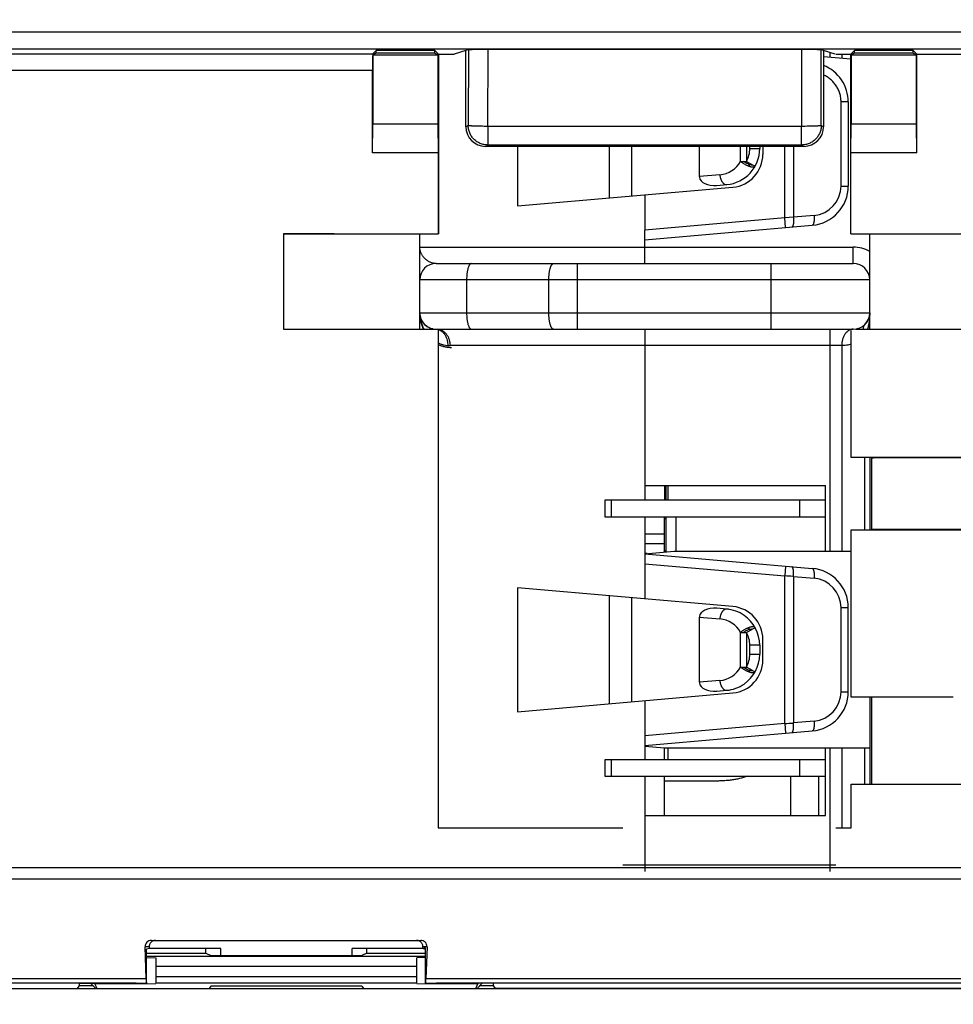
# Model space of a CAD drawing. Header units: millimetres. Extents: x 0 to 210, y 0 to 297.
# Tile 28 of 78: x 97.52 to 106.05, y 162.03 to 171.03. Entities that reach past the tile are written whole.
import ezdxf
from ezdxf.enums import TextEntityAlignment as Align

# ---------------------------------------------------------------- set-up
doc = ezdxf.new("R2010")
doc.units = ezdxf.units.MM
doc.header["$LTSCALE"] = 19.36
doc.layers.get('0').update_dxf_attribs({"linetype": 'CONTINUOUS'})
doc.layers.add('Z_DIM_2D', color=7, linetype='CONTINUOUS')
doc.styles.add('TEXTSTYLE_3', font='univots.ttf')
doc.dimstyles.new('DIMSTYLE_1', dxfattribs={"dimtxt": 2.1, "dimasz": 3.5, "dimexe": 1.5, "dimexo": 0, "dimgap": 0.525, "dimtad": 1, "dimdec": 0, "dimlfac": 3.333333, "dimdsep": 46, "dimtxsty": 'TEXTSTYLE_3', "dimblk": '_FILLED', "dimblk1": '_FILLED', "dimblk2": '_FILLED', "dimcen": 0.09, "dimclrt": 5, "dimadec": 3, "dimazin": 2, "dimtp": 0.5, "dimtm": 0.5, "dimtfac": 1, "dimtdec": 0, "dimtofl": 0, "dimtmove": 0, "dimatfit": 3, "dimldrblk": '_FILLED', "dimfxl": 0, "dimtolj": 1, "dimarcsym": 0})
doc.dimstyles.new('DIMSTYLE_3', dxfattribs={"dimtxt": 2.1, "dimasz": 3.5, "dimexe": 1.5, "dimexo": 0, "dimgap": 0.525, "dimtad": 1, "dimdec": 1, "dimlfac": 3.333333, "dimdsep": 46, "dimtxsty": 'TEXTSTYLE_3', "dimblk": '_FILLED', "dimblk1": '_FILLED', "dimblk2": '_FILLED', "dimcen": 0.09, "dimclrt": 5, "dimadec": 3, "dimazin": 2, "dimtp": 0.3, "dimtm": 0.3, "dimtfac": 1, "dimtdec": 1, "dimtofl": 0, "dimtmove": 0, "dimatfit": 3, "dimldrblk": '_FILLED', "dimfxl": 0, "dimtolj": 1, "dimarcsym": 0})

# ---------------------------------------------------------------- blocks, each defined once
blk = doc.blocks.new('*D2')
at = {"layer": 'Z_DIM_2D', "color": 2, "linetype": 'Continuous', "transparency": 16777216}
for p, q in [((58.5839, 162.7792), (58.5839, 156.5049)), ((108.9879, 162.7792), (108.9879, 156.5049)), ((58.5839, 158.0049), (83.7859, 158.0049)), ((108.9879, 158.0049), (83.7859, 158.0049))]:
    blk.add_line(p, q, dxfattribs=at)
at = {"layer": 'Z_DIM_2D', "color": 5, "linetype": 'Continuous', "transparency": 16777216, "style": 'TEXTSTYLE_3'}
blk.add_text('168', height=2.1, dxfattribs=at).set_placement((83.7859, 158.5299), align=Align.CENTER)
blk = doc.blocks.new('_FILLED')
at = {"color": 0, "linetype": 'ByBlock'}
blk.add_solid([(0, 0), (-1, 0.125), (-1, -0.125)], dxfattribs=at)
blk = doc.blocks.new('_NONE')
blk = doc.blocks.new('*D4')
at = {"layer": 'Z_DIM_2D', "color": 2, "linetype": 'Continuous', "transparency": 16777216}
for p, q in [((83.0197, 175.9385), (123.9723, 175.9385)), ((122.4723, 175.9385), (122.4723, 169.0587)), ((122.4723, 162.179), (122.4723, 169.0587)), ((96.528, 162.179), (123.9723, 162.179))]:
    blk.add_line(p, q, dxfattribs=at)
at = {"layer": 'Z_DIM_2D', "color": 5, "linetype": 'Continuous', "transparency": 16777216, "style": 'TEXTSTYLE_3'}
blk.add_text('45.9', height=2.1, rotation=90, dxfattribs=at).set_placement((121.9473, 169.0587), align=Align.CENTER)

msp = doc.modelspace()

# ---------------------------------------------------------------- linework, layer by layer
at = {"color": 9, "linetype": 'Continuous'}
for p, q in [((108.31382, 170.91392), (59.26038, 170.91392)), ((108.31382, 170.75851), (59.26038, 170.75851)), ((101.61658, 170.75337), (101.61448, 170.06377)), ((101.79379, 170.05749), (101.79593, 170.75624)), ((104.65821, 170.75624), (104.66034, 170.05749)), ((104.83966, 170.06377), (104.83755, 170.75337)), ((104.91993, 170.68683), (104.91993, 170.72898)), ((61.50076, 170.71613), (100.74336, 170.71613)), ((105.026, 170.71356), (105.026, 170.67755)), ((100.74079, 170.56615), (61.50076, 170.56615)), ((105.08623, 170.27705), (105.02032, 170.27705)), ((105.02032, 169.50948), (105.02032, 170.27705)), ((101.61448, 170.06377), (101.59371, 170.05134)), ((101.79379, 170.05749), (104.66034, 170.05749)), ((101.79379, 170.05749), (101.79379, 169.88402)), ((104.66034, 169.88402), (104.66034, 170.05749)), ((104.86042, 170.05134), (104.83966, 170.06377)), ((101.77358, 169.87191), (101.79379, 169.88402)), ((104.66034, 169.88402), (101.79379, 169.88402)), ((104.10293, 169.73487), (104.10293, 169.87191)), ((104.15693, 169.87191), (104.15693, 169.73487)), ((104.18693, 169.85106), (104.18693, 169.87191)), ((104.18693, 169.85106), (104.27693, 169.85106)), ((104.50534, 169.21913), (104.50534, 169.87191)), ((104.58563, 169.87191), (104.58563, 169.22404)), ((104.66034, 169.88402), (104.68056, 169.87191)), ((104.10293, 169.73487), (104.12865, 169.73487)), ((104.12865, 169.73487), (104.15693, 169.73487)), ((104.15693, 169.73487), (104.21262, 169.70406)), ((104.21262, 169.70406), (104.23568, 169.6913)), ((103.91385, 169.61197), (103.72693, 169.59562)), ((105.02032, 169.50948), (105.08623, 169.50948)), ((103.22707, 169.42871), (103.22707, 169.10729)), ((104.50534, 169.21913), (103.22707, 169.10729)), ((104.58563, 169.22404), (104.50534, 169.21913)), ((104.51318, 169.12947), (104.50534, 169.21913)), ((104.77385, 169.24051), (104.58563, 169.22404)), ((100.2677, 169.0713), (100.2677, 169.07167)), ((101.17207, 168.95143), (105.13207, 168.95143)), ((101.17207, 168.95125), (101.17207, 168.95143)), ((105.13207, 168.80143), (105.13207, 168.95143)), ((102.60867, 168.80143), (102.60867, 168.20143)), ((104.38207, 168.20143), (104.38207, 168.80143)), ((105.28207, 168.65143), (101.17207, 168.65143)), ((101.60026, 168.65143), (101.60026, 168.35143)), ((102.35097, 168.35143), (102.35097, 168.65143)), ((101.17207, 168.35143), (105.28207, 168.35143)), ((101.17209, 168.34776), (101.17209, 168.34799)), ((103.22707, 168.20143), (103.22707, 166.77327)), ((104.91993, 166.17327), (104.91993, 168.20143)), ((101.46335, 168.05143), (101.45165, 168.05143)), ((105.026, 168.05143), (101.46335, 168.05143)), ((105.026, 168.05143), (105.026, 166.17327)), ((105.23813, 166.36923), (105.23813, 167.02871)), ((102.92419, 166.48827), (102.92419, 166.63827)), ((104.63979, 166.63827), (104.63979, 166.48827)), ((103.51207, 166.48827), (103.51207, 166.17327)), ((103.22707, 166.33151), (103.40707, 166.33151)), ((103.24822, 166.15151), (103.22707, 166.15151)), ((103.42207, 166.17327), (103.40707, 166.17327)), ((103.22707, 166.05924), (104.50534, 165.9474)), ((103.22707, 166.05924), (103.22707, 165.73782)), ((104.51318, 166.03706), (104.50534, 165.9474)), ((104.50534, 164.59913), (104.50534, 165.9474)), ((104.58113, 165.94277), (104.57929, 165.94289)), ((104.58291, 165.94266), (104.58113, 165.94277)), ((104.58563, 165.94249), (104.58291, 165.94266)), ((104.58563, 165.94249), (104.77385, 165.92602)), ((104.58563, 165.94249), (104.58563, 164.60404)), ((105.08623, 165.65705), (105.02032, 165.65705)), ((105.02032, 164.88948), (105.02032, 165.65705)), ((103.72693, 165.57092), (103.91385, 165.55456)), ((104.10293, 165.43167), (104.15693, 165.43167)), ((104.10293, 165.11487), (104.10293, 165.43167)), ((104.15693, 165.43167), (104.23568, 165.47524)), ((104.15693, 165.43167), (104.15693, 165.11487)), ((104.27693, 165.31548), (104.18693, 165.31548)), ((104.18693, 165.23106), (104.18693, 165.31548)), ((104.18693, 165.23106), (104.27693, 165.23106)), ((104.10293, 165.11487), (104.15693, 165.11487)), ((104.21262, 165.08406), (104.15693, 165.11487)), ((104.21262, 165.08406), (104.23568, 165.0713)), ((103.91385, 164.99197), (103.72693, 164.97562)), ((105.02032, 164.88948), (105.08623, 164.88948)), ((103.22707, 164.80871), (103.22707, 164.48729)), ((104.77385, 164.62051), (104.58563, 164.60404)), ((104.50534, 164.59913), (103.22707, 164.48729)), ((104.50534, 164.59913), (104.51318, 164.50947)), ((104.57929, 164.60365), (104.58113, 164.60376)), ((104.58113, 164.60376), (104.58291, 164.60387)), ((104.58291, 164.60387), (104.58563, 164.60404)), ((103.40707, 164.37327), (103.40744, 164.37327)), ((104.91993, 163.24642), (104.91993, 164.37327)), ((105.026, 164.37327), (105.026, 163.64564)), ((105.23813, 164.04423), (105.23813, 164.37327)), ((102.92419, 164.11827), (102.92419, 164.26827)), ((104.63979, 164.26827), (104.63979, 164.11827)), ((104.81693, 163.75827), (104.81693, 164.11827)), ((103.22707, 163.75827), (103.22707, 163.24641)), ((59.04593, 163.2835), (108.52307, 163.2835)), ((103.02733, 163.30827), (104.97308, 163.30827)), ((108.43017, 163.17744), (59.13883, 163.17744)), ((98.70014, 162.55823), (98.66308, 162.55823)), ((101.23856, 162.55823), (101.20151, 162.55823)), ((98.76312, 162.28686), (101.14489, 162.28686)), ((85.02836, 162.26986), (98.67315, 162.26986)), ((98.58351, 162.22608), (85.12437, 162.22608)), ((101.14489, 162.22692), (98.76312, 162.22692)), ((101.22849, 162.26986), (108.3697, 162.26986)), ((108.3697, 162.22608), (101.3245, 162.22608))]:
    msp.add_line(p, q, dxfattribs=at)
at = {"color": 7, "linetype": 'Continuous'}
for p, q in [((100.77482, 170.7476), (100.74336, 170.71613)), ((101.30984, 170.7476), (100.77482, 170.7476)), ((100.77482, 170.72302), (100.77482, 170.7476)), ((101.30984, 170.7476), (101.34387, 170.71356)), ((101.30984, 170.72302), (101.30984, 170.7476)), ((101.59371, 170.7488), (101.4879, 170.71356)), ((101.59284, 170.74851), (101.59371, 170.74836)), ((101.61658, 170.75337), (101.59371, 170.7488)), ((101.59371, 170.05134), (101.59371, 170.7488)), ((104.65821, 170.75624), (101.79593, 170.75624)), ((104.86042, 170.7488), (104.83755, 170.75337)), ((104.96611, 170.7136), (104.86042, 170.7488)), ((104.86042, 170.7488), (104.86042, 170.05134)), ((104.86042, 170.74836), (104.8613, 170.74851)), ((105.1443, 170.7476), (105.11026, 170.71356)), ((105.67931, 170.7476), (105.1443, 170.7476)), ((105.1443, 170.72302), (105.1443, 170.7476)), ((105.67931, 170.7476), (105.71335, 170.71356)), ((105.67931, 170.72302), (105.67931, 170.7476)), ((100.77482, 170.72302), (100.74414, 170.70767)), ((100.74414, 170.70767), (101.34052, 170.70767)), ((100.74414, 170.70767), (100.74414, 170.07854)), ((101.30984, 170.72302), (100.77482, 170.72302)), ((101.30984, 170.72302), (101.34052, 170.70767)), ((101.34052, 170.07854), (101.34052, 170.70767)), ((101.34387, 170.71356), (101.4879, 170.71356)), ((101.34479, 170.71356), (101.34479, 169.07193)), ((104.97308, 170.71356), (105.11026, 170.71356)), ((105.10935, 169.07193), (105.10935, 170.71356)), ((105.1443, 170.72302), (105.11361, 170.70767)), ((105.11361, 170.70767), (105.71, 170.70767)), ((105.11361, 170.70767), (105.11361, 170.07854)), ((105.67931, 170.72302), (105.1443, 170.72302)), ((105.67931, 170.72302), (105.71, 170.70767)), ((105.71, 170.07854), (105.71, 170.70767)), ((105.71335, 170.71356), (108.43017, 170.71356)), ((105.71335, 169.8127), (105.71335, 170.71356)), ((100.74079, 169.8127), (100.74079, 170.56615)), ((100.74079, 169.8127), (100.74414, 170.07854)), ((100.74414, 170.07854), (101.34052, 170.07854)), ((101.34387, 169.8127), (101.34052, 170.07854)), ((105.11026, 169.8127), (105.11361, 170.07854)), ((105.11361, 170.07854), (105.71, 170.07854)), ((105.71335, 169.8127), (105.71, 170.07854)), ((104.68056, 169.87191), (101.77358, 169.87191)), ((101.34387, 169.8127), (100.74079, 169.8127)), ((101.34387, 169.07193), (101.34387, 169.8127)), ((105.71335, 169.8127), (105.11026, 169.8127)), ((105.11026, 169.07193), (105.11026, 169.8127)), ((100.3905, 169.07167), (99.92707, 169.07167)), ((99.92707, 169.07167), (99.92707, 168.20219)), ((99.92707, 169.0713), (100.2677, 169.0713)), ((100.28581, 169.07167), (100.28581, 169.07156)), ((100.28581, 169.07156), (101.17207, 169.07156)), ((100.40861, 169.07193), (101.34479, 169.07193)), ((105.10935, 169.07193), (106.04553, 169.07193)), ((105.28207, 169.07156), (106.16833, 169.07156)), ((101.17207, 168.34985), (101.17207, 168.34959)), ((101.17207, 168.34967), (101.17208, 168.34927)), ((101.17207, 168.34967), (101.17208, 168.34949)), ((101.17208, 168.34918), (101.17208, 168.34944)), ((101.17208, 168.34918), (101.17208, 168.34944)), ((101.17208, 168.34927), (101.17208, 168.34901)), ((101.17208, 168.34901), (101.17208, 168.34871)), ((101.17208, 168.34871), (101.17209, 168.34815)), ((101.1724, 168.34139), (101.17212, 168.34745)), ((99.92707, 168.20219), (101.30702, 168.20219)), ((101.34052, 168.20143), (101.34052, 163.64564)), ((105.11361, 167.02871), (105.11361, 168.18853)), ((105.15645, 168.20219), (106.82707, 168.20219)), ((107.42645, 167.0287), (105.11361, 167.02871)), ((106.51725, 167.0263), (105.29716, 167.0263)), ((105.29716, 167.0263), (105.29716, 166.37401)), ((105.11335, 166.36923), (107.42663, 166.36923)), ((105.11335, 164.83845), (105.11335, 166.36923)), ((105.29716, 166.37401), (107.26799, 166.37401)), ((106.04553, 164.83845), (105.11335, 164.83845)), ((105.29716, 164.83845), (105.29716, 164.04423)), ((105.11335, 164.04423), (107.42663, 164.04423)), ((105.11335, 163.64564), (105.11335, 164.04423)), ((101.34052, 163.64564), (103.02732, 163.64564)), ((104.97308, 163.64564), (105.11335, 163.64564)), ((98.67315, 162.26986), (98.66308, 162.55823)), ((98.70014, 162.54334), (98.67633, 162.53739)), ((98.70014, 162.55823), (98.70014, 162.54334)), ((99.354, 162.54334), (98.70014, 162.54334)), ((98.72062, 162.61782), (101.18103, 162.61782)), ((99.2177, 162.50159), (99.2177, 162.54334)), ((99.354, 162.47881), (99.354, 162.54334)), ((101.20469, 162.54334), (100.554, 162.54334)), ((100.554, 162.47881), (100.554, 162.54334)), ((100.69031, 162.50159), (100.69031, 162.54334)), ((101.20151, 162.54334), (101.20151, 162.55823)), ((101.22533, 162.54929), (101.20151, 162.54334)), ((101.22533, 162.5485), (101.20469, 162.54334)), ((101.20469, 162.54334), (101.22533, 162.53818)), ((101.22533, 162.22674), (101.22533, 162.54929)), ((101.23856, 162.55823), (101.22849, 162.26986)), ((98.67633, 162.22668), (98.67633, 162.53739)), ((98.67633, 162.50159), (99.2177, 162.50159)), ((101.22533, 162.46948), (98.67633, 162.46948)), ((98.67633, 162.46229), (98.76312, 162.4579)), ((98.76312, 162.4579), (98.76312, 162.22355)), ((99.2177, 162.50159), (99.26329, 162.47881)), ((99.26329, 162.47881), (100.64472, 162.47881)), ((100.69031, 162.50159), (100.64472, 162.47881)), ((100.69031, 162.50159), (101.22533, 162.50159)), ((101.22533, 162.46196), (101.14489, 162.4579)), ((101.14489, 162.22355), (101.14489, 162.4579)), ((98.76312, 162.38263), (101.14489, 162.38263)), ((98.05881, 162.20032), (98.04272, 162.17905)), ((98.18917, 162.20253), (98.06037, 162.20253)), ((98.06283, 162.22398), (98.58351, 162.22608)), ((98.16731, 162.2244), (98.21245, 162.17926)), ((98.20224, 162.22454), (98.20549, 162.2213)), ((98.20549, 162.2213), (98.76312, 162.22355)), ((98.22504, 162.17926), (98.20549, 162.2213)), ((99.26329, 162.19797), (99.24913, 162.17926)), ((100.64472, 162.19797), (99.26329, 162.19797)), ((100.64472, 162.19797), (100.65888, 162.17926)), ((101.14489, 162.22355), (101.70252, 162.2213)), ((101.84518, 162.22398), (101.3245, 162.22608)), ((101.68297, 162.17926), (101.70252, 162.2213)), ((101.69556, 162.17926), (101.7407, 162.2244)), ((101.70577, 162.22454), (101.70252, 162.2213)), ((101.84764, 162.20253), (101.71884, 162.20253)), ((101.86529, 162.17905), (101.8492, 162.20032)), ((85.66516, 162.17905), (98.04272, 162.17904)), ((98.21245, 162.17926), (99.24913, 162.17926)), ((100.65888, 162.17926), (101.69556, 162.17926)), ((108.38832, 162.17905), (101.86529, 162.17905)), ((102.9153, 162.179), (102.91428, 162.17905)), ((102.9153, 162.179), (102.9153, 162.17905)), ((108.38832, 162.179), (102.9153, 162.179))]:
    msp.add_line(p, q, dxfattribs=at)
at = {"color": 6, "linetype": 'Continuous'}
for p, q in [((104.86042, 170.69204), (105.10935, 170.67026)), ((105.08623, 170.27705), (105.08623, 169.50948)), ((102.06515, 169.87191), (102.06515, 169.32705)), ((102.90592, 169.40061), (102.90592, 169.87191)), ((103.1072, 169.87191), (103.1072, 169.41822)), ((103.72693, 169.59562), (103.72693, 169.87191)), ((104.27693, 169.87191), (104.27693, 169.85106)), ((104.3061, 169.87191), (104.3061, 169.79801)), ((102.06515, 169.32705), (104.03224, 169.49915)), ((103.88477, 169.51436), (103.97569, 169.52231)), ((103.22707, 169.01695), (104.75761, 169.15085)), ((101.17207, 168.34985), (101.17207, 169.07193)), ((103.22707, 168.80143), (103.22707, 169.10729)), ((105.28207, 168.20219), (105.28207, 169.07193)), ((101.32207, 168.80143), (105.13207, 168.80143)), ((101.17207, 168.20219), (101.17207, 168.34959)), ((101.17208, 168.34928), (101.17208, 168.34913)), ((101.17208, 168.34913), (101.17208, 168.34897)), ((101.17208, 168.34897), (101.17208, 168.3488)), ((101.17208, 168.3488), (101.17209, 168.34825)), ((101.17209, 168.34825), (101.17209, 168.34805)), ((101.32207, 168.20143), (105.13207, 168.20143)), ((105.28207, 167.02871), (105.28207, 166.36923)), ((103.22707, 166.77327), (104.87693, 166.77327)), ((103.22707, 166.77327), (103.22707, 166.63827)), ((103.40707, 166.77327), (103.40707, 166.63827)), ((103.42207, 166.63827), (103.42207, 166.77327)), ((103.43669, 166.77327), (103.43669, 166.63827)), ((104.87669, 166.48827), (104.87669, 166.77327)), ((104.87693, 166.17327), (104.87693, 166.77327)), ((104.87669, 166.63827), (102.8623, 166.63827)), ((102.8623, 166.63827), (102.8623, 166.48827)), ((102.8623, 166.48827), (104.87669, 166.48827)), ((103.22707, 166.48827), (103.22707, 166.05924)), ((103.40707, 166.1654), (103.40707, 166.48827)), ((103.40707, 166.47327), (103.42207, 166.47327)), ((103.42207, 166.16672), (103.42207, 166.48827)), ((103.40707, 166.24151), (103.22707, 166.24151)), ((103.22707, 166.14966), (103.49693, 166.17327)), ((103.22707, 166.14958), (104.75761, 166.01568)), ((103.49693, 166.17327), (105.11335, 166.17327)), ((104.03224, 165.66738), (102.06515, 165.83948)), ((102.06515, 165.83948), (102.06515, 164.70705)), ((102.90592, 164.78061), (102.90592, 165.76592)), ((103.1072, 165.74831), (103.1072, 164.79822)), ((103.97573, 165.64422), (103.88477, 165.65217)), ((105.08623, 164.88948), (105.08623, 165.65705)), ((103.72693, 164.97562), (103.72693, 165.57092)), ((104.3061, 165.17801), (104.3061, 165.36852)), ((104.27693, 165.31548), (104.27693, 165.23106)), ((103.88477, 164.89436), (103.97569, 164.90231)), ((102.06515, 164.70705), (104.03224, 164.87915)), ((105.28207, 164.83845), (105.28207, 164.04423)), ((103.22707, 164.39695), (104.75761, 164.53085)), ((103.22707, 164.48729), (103.22707, 164.26827)), ((103.40744, 164.37327), (103.22707, 164.38905)), ((103.40707, 164.26827), (103.40707, 164.3733)), ((105.28207, 164.37327), (103.40744, 164.37327)), ((103.43669, 164.37327), (103.43669, 164.26827)), ((104.87669, 164.11827), (104.87669, 164.37327)), ((104.87693, 163.75827), (104.87693, 164.37327)), ((104.87669, 164.26827), (102.8623, 164.26827)), ((102.8623, 164.26827), (102.8623, 164.11827)), ((102.8623, 164.11827), (104.87669, 164.11827)), ((103.22707, 164.11827), (103.22707, 163.75827)), ((103.40707, 163.75827), (103.40707, 164.11827)), ((103.85921, 164.07327), (103.40707, 164.07327)), ((104.55891, 164.11827), (104.55891, 163.75827)), ((103.22707, 163.75827), (104.87693, 163.75827))]:
    msp.add_line(p, q, dxfattribs=at)
for points in [[(101.18796, 168.28424), (101.18769, 168.28478), (101.18712, 168.28594), (101.18657, 168.28708), (101.18605, 168.2882), (101.18554, 168.28928), (101.18519, 168.29007)], [(105.26443, 168.28087), (105.26389, 168.27986), (105.26318, 168.27857), (105.26245, 168.27726), (105.26168, 168.27593), (105.26088, 168.27458), (105.26006, 168.27321), (105.2592, 168.27183), (105.25831, 168.27043), (105.2574, 168.26901), (105.25644, 168.26759), (105.25546, 168.26614), (105.25444, 168.26469), (105.25339, 168.26322), (105.2523, 168.26174), (105.25117, 168.26025), (105.25, 168.25874), (105.24879, 168.25722), (105.24753, 168.25568), (105.24623, 168.25413), (105.24487, 168.25257), (105.24347, 168.25098), (105.24201, 168.24939), (105.24049, 168.24778), (105.23891, 168.24615), (105.23873, 168.24597)], [(103.99454, 165.64202), (103.99365, 165.64215), (103.99062, 165.64257), (103.98759, 165.64296), (103.98456, 165.64332), (103.98154, 165.64366), (103.97853, 165.64396), (103.97573, 165.64422)], [(103.97573, 164.90232), (103.97854, 164.90257), (103.98156, 164.90288), (103.98458, 164.90321), (103.98761, 164.90357), (103.99064, 164.90396), (103.99367, 164.90438), (103.99455, 164.90451)]]:
    msp.add_lwpolyline(points, dxfattribs=at)
for centre, radius, start, end in [((104.72623, 170.27705), 0.36, 0, 68.114998), ((103.94693, 169.85106), 0.33, 275, 360), ((104.0061, 169.79801), 0.3, 275, 360), ((104.72623, 169.50948), 0.36, 275, 360), ((101.32207, 168.65143), 0.15, 89.999993, 179.999978), ((105.13207, 168.65143), 0.15, 0, 90), ((101.32207, 168.35143), 0.15, 180, 270.000001), ((105.13207, 168.35143), 0.15, 270, 360), ((104.72623, 165.65705), 0.36, 0, 85), ((104.0061, 165.36852), 0.3, 0, 85), ((103.94693, 165.31548), 0.33, 0, 55.252903), ((104.0061, 165.17801), 0.3, 275, 360), ((103.94693, 165.23106), 0.33, 304.743635, 360), ((104.72623, 164.88948), 0.36, 275, 360)]:
    msp.add_arc(centre, radius, start, end, dxfattribs=at)
at = {"color": 9, "linetype": 'Continuous'}
for centre, radius, start, end in [((103.94693, 169.85106), 0.24, 331.044985, 360), ((103.89293, 169.85106), 0.24, 275.000258, 331.044776), ((104.75032, 169.50948), 0.27, 274.99998, 0.000019), ((105.13207, 168.65143), 0.3, 60, 90), ((105.16468, 168.08153), 0.13173, 142.141737, 142.478349), ((102.32339, 129.63064), 36.38226, 86.445069, 86.561746), ((104.75032, 165.65705), 0.27, 359.999983, 85.000019), ((103.94693, 165.31548), 0.33, 55.252903, 84.993386), ((103.89293, 165.31548), 0.24, 28.955085, 84.999982), ((103.94693, 165.31548), 0.24, 0, 28.955024), ((103.94693, 165.23106), 0.24, 331.044976, 360), ((103.89293, 165.23106), 0.24, 274.99999, 331.044943), ((103.94693, 165.23106), 0.33, 275.006092, 304.743635), ((104.75032, 164.88948), 0.27, 275.000011, 359.999991), ((102.35823, 200.34593), 35.81123, 273.437312, 273.55585)]:
    msp.add_arc(centre, radius, start, end, dxfattribs=at)
at = {"color": 7, "linetype": 'Continuous'}
for centre, start, end in [((100.3905, 169.69729), 270, 271.658517), ((106.06364, 169.69729), 268.341483, 270)]:
    msp.add_arc(centre, 0.62562, start, end, dxfattribs=at)
for centre, major_axis, ratio, start_param, end_param in [((101.7959, 170.75309), (0.18, 0), 0.0174763, 1.5706363, 3.0542194), ((104.65824, 170.75309), (0.18, 0), 0.0174763, 0.0873732, 1.5709564), ((101.7744, 170.05216), (0.15522, 0.09298), 0.9948398, 2.6041693, 4.1704042), ((104.67973, 170.05216), (0.15522, -0.09298), 0.9948398, -1.0288116, 0.5374234), ((100.2677, 169.69702), (0, 0.62572), 0.9998477, -3.1415927, -3.112648), ((103.21718, 167.12138), (2.76, 0), 0.0524078, -0.7172476, -0.6953733), ((103.21718, 166.27893), (2.76, 0), 0.0524078, 0.6742023, 0.7172476), ((98.7227, 162.55823), (-0.04363, 0.04213), 0.9656888, -0.7853982, 0.7853982), ((101.17894, 162.55823), (0.04363, 0.04213), 0.9656888, -0.7853982, 0.7853982), ((97.9988, 162.20035), (0.06552, 0.02028), 0.4719883, -0.5814982, 0.1125357), ((98.50448, 162.37592), (1.71451, 0), 0.0874887, -1.5246868, -1.4703944), ((101.40353, 162.37592), (1.71451, 0), 0.0874887, -1.6749175, -1.6169059), ((101.90921, 162.20035), (0.06552, -0.02028), 0.4719883, 3.029057, 3.7230908)]:
    msp.add_ellipse(centre, major_axis=major_axis, ratio=ratio, start_param=start_param, end_param=end_param, dxfattribs=at)
at = {"color": 6, "linetype": 'Continuous'}
for centre, major_axis, start_param, end_param in [((103.87693, 169.60402), (0.14979, 0.01311), 3.0892753, 3.1415927), ((103.87693, 169.60402), (-0.14979, -0.01311), 0, 1.5707963), ((103.87693, 165.56252), (-0.14979, 0.01311), -1.5707963, 0), ((103.87693, 165.56252), (0.14979, -0.01311), -3.1415927, -3.0892753), ((103.87693, 164.98402), (0.14979, 0.01311), 3.0892753, 3.1415927), ((103.87693, 164.98402), (-0.14979, -0.01311), 0, 1.5707963)]:
    msp.add_ellipse(centre, major_axis=major_axis, ratio=0.5985358, start_param=start_param, end_param=end_param, dxfattribs=at)
at = {"color": 7, "linetype": 'Continuous'}
for points, knots in [([(100.74336, 170.71613), (100.74333, 170.7161), (100.74328, 170.716), (100.74322, 170.7158), (100.74316, 170.71552), (100.7431, 170.71514), (100.74304, 170.71468), (100.74295, 170.7139), (100.74284, 170.71269), (100.74272, 170.71099), (100.7426, 170.70895), (100.74248, 170.70657), (100.74236, 170.70387), (100.74225, 170.70083), (100.74209, 170.69616), (100.74191, 170.68957), (100.74171, 170.68081), (100.74152, 170.67096), (100.74136, 170.66013), (100.74121, 170.64842), (100.74108, 170.63593), (100.74097, 170.62278), (100.74089, 170.60909), (100.74081, 170.59016), (100.74079, 170.5758), (100.74079, 170.56615)], [0, 0, 0, 0, 0.0008263, 0.0021999, 0.0041397, 0.0066549, 0.0097481, 0.0134197, 0.0224935, 0.0338611, 0.0474985, 0.0633753, 0.081455, 0.1016959, 0.1240509, 0.1748887, 0.2334922, 0.2993112, 0.3717269, 0.4500584, 0.5335686, 0.6214713, 0.7129392, 0.8071107, 1, 1, 1, 1]), ([(101.17209, 168.34815), (101.17209, 168.34716), (101.17211, 168.34541), (101.17216, 168.34296), (101.17223, 168.34075), (101.17234, 168.33772), (101.1725, 168.33377), (101.17285, 168.32745), (101.17345, 168.31966), (101.17442, 168.3104), (101.17563, 168.30117), (101.17758, 168.28882), (101.18063, 168.27343), (101.18531, 168.25517), (101.19291, 168.23114), (101.20012, 168.21359), (101.20558, 168.20219)], [0, 0, 0, 0, 0.0197232, 0.0348015, 0.0486823, 0.0635404, 0.0952191, 0.127234, 0.1893462, 0.2505383, 0.3122044, 0.3743301, 0.4991768, 0.6239247, 0.7487644, 1, 1, 1, 1]), ([(101.185, 168.28999), (101.18329, 168.29388), (101.18021, 168.30175), (101.17721, 168.31184), (101.17531, 168.31993), (101.17414, 168.32601), (101.17323, 168.33219), (101.17281, 168.33636), (101.17263, 168.33847)], [0, 0, 0, 0, 0.2536489, 0.5040602, 0.6272951, 0.7498654, 0.8737945, 1, 1, 1, 1]), ([(101.29616, 168.20219), (101.29243, 168.20287), (101.28516, 168.20448), (101.27144, 168.2086), (101.25571, 168.21518), (101.23887, 168.22505), (101.22421, 168.2363), (101.2116, 168.24862), (101.2009, 168.26176), (101.192, 168.27553), (101.18714, 168.28514), (101.185, 168.28999)], [0, 0, 0, 0, 0.0771985, 0.1512925, 0.2915498, 0.423116, 0.5477256, 0.6667299, 0.7812117, 0.8920657, 1, 1, 1, 1]), ([(101.34052, 168.06242), (101.34934, 168.05806), (101.36783, 168.05012), (101.39738, 168.04125), (101.42927, 168.03573), (101.45137, 168.03476), (101.4627, 168.03501)], [0, 0, 0, 0, 0.2336012, 0.4764743, 0.7310551, 1, 1, 1, 1]), ([(98.75976, 162.61782), (98.75781, 162.61782), (98.7539, 162.61763), (98.74618, 162.61648), (98.7368, 162.61364), (98.72643, 162.6081), (98.71733, 162.60064), (98.70987, 162.59156), (98.70432, 162.58119), (98.70091, 162.56994), (98.70014, 162.56213), (98.70014, 162.55823)], [0, 0, 0, 0, 0.0625652, 0.1251312, 0.2501126, 0.3750938, 0.500075, 0.625056, 0.7500369, 0.8750177, 1, 1, 1, 1]), ([(101.20151, 162.55823), (101.20151, 162.56213), (101.20074, 162.56994), (101.19732, 162.58119), (101.19178, 162.59156), (101.18431, 162.60064), (101.17522, 162.6081), (101.16485, 162.61364), (101.15546, 162.61648), (101.14774, 162.61763), (101.14384, 162.61782), (101.14189, 162.61782)], [0, 0, 0, 0, 0.1249823, 0.2499631, 0.374944, 0.499925, 0.6249062, 0.7498874, 0.8748688, 0.9374348, 1, 1, 1, 1]), ([(98.67315, 162.26986), (98.67325, 162.26696), (98.67346, 162.26145), (98.67381, 162.25363), (98.67419, 162.2467), (98.67457, 162.24072), (98.67498, 162.23573), (98.67534, 162.23221), (98.67565, 162.22992), (98.67586, 162.2286), (98.67608, 162.22754), (98.67624, 162.22693), (98.67633, 162.22668)], [0, 0, 0, 0, 0.2004856, 0.381603, 0.5420355, 0.6806281, 0.7963954, 0.8885389, 0.9255632, 0.9564876, 0.9812933, 1, 1, 1, 1]), ([(101.22533, 162.22674), (101.22542, 162.227), (101.22558, 162.22762), (101.2259, 162.22921), (101.22627, 162.23188), (101.22668, 162.23585), (101.22708, 162.24084), (101.22747, 162.2468), (101.22784, 162.25371), (101.22819, 162.26149), (101.22839, 162.26698), (101.22849, 162.26986)], [0, 0, 0, 0, 0.0191384, 0.0443234, 0.1128483, 0.2053318, 0.3211973, 0.4596531, 0.6197253, 0.8002737, 1, 1, 1, 1])]:
    msp.add_open_spline(points, degree=3, knots=knots, dxfattribs=at)
at = {"color": 9, "linetype": 'Continuous'}
for points, knots in [([(105.02032, 170.27705), (105.02032, 170.29015), (105.01841, 170.31636), (105.00988, 170.35477), (104.99593, 170.39144), (104.97691, 170.42558), (104.95331, 170.45649), (104.92567, 170.48356), (104.89463, 170.50632), (104.87204, 170.51839), (104.86042, 170.52358)], [0, 0, 0, 0, 0.1265771, 0.2529526, 0.3789455, 0.5044134, 0.6292634, 0.7534579, 0.877015, 1, 1, 1, 1]), ([(101.61448, 170.06377), (101.61478, 170.06365), (101.61551, 170.06344), (101.61682, 170.06316), (101.6185, 170.06287), (101.62056, 170.06259), (101.623, 170.06231), (101.62696, 170.06191), (101.63281, 170.06144), (101.64085, 170.06091), (101.65021, 170.06041), (101.6608, 170.05993), (101.67253, 170.05949), (101.6853, 170.05908), (101.70409, 170.05858), (101.7293, 170.05807), (101.76098, 170.05766), (101.78273, 170.05753), (101.79379, 170.05749)], [0, 0, 0, 0, 0.0053721, 0.0128064, 0.022319, 0.0339044, 0.0475459, 0.063219, 0.1005325, 0.1455412, 0.197867, 0.2570661, 0.3226336, 0.394009, 0.4705813, 0.6366521, 0.8151626, 1, 1, 1, 1]), ([(101.79379, 169.88402), (101.78794, 169.88405), (101.77623, 169.88468), (101.75885, 169.88733), (101.7418, 169.89168), (101.72525, 169.89768), (101.70935, 169.90526), (101.68925, 169.91739), (101.66647, 169.93615), (101.64776, 169.95898), (101.63566, 169.97913), (101.6281, 169.99506), (101.62212, 170.01166), (101.61778, 170.02875), (101.61513, 170.04617), (101.6145, 170.05791), (101.61448, 170.06377)], [0, 0, 0, 0, 0.0623664, 0.124763, 0.187191, 0.2496505, 0.3121401, 0.3746575, 0.4996123, 0.6246262, 0.6872151, 0.749801, 0.8123778, 0.8749399, 0.9374821, 1, 1, 1, 1]), ([(104.83966, 170.06377), (104.83963, 170.05791), (104.839, 170.04617), (104.83635, 170.02875), (104.83202, 170.01166), (104.82604, 169.99506), (104.81847, 169.97913), (104.80638, 169.95898), (104.78767, 169.93615), (104.76489, 169.91739), (104.74478, 169.90526), (104.72889, 169.89768), (104.71233, 169.89168), (104.69528, 169.88733), (104.6779, 169.88468), (104.66619, 169.88405), (104.66034, 169.88402)], [0, 0, 0, 0, 0.0625179, 0.1250601, 0.1876222, 0.250199, 0.3127849, 0.3753738, 0.5003877, 0.6253425, 0.6878599, 0.7503495, 0.812809, 0.875237, 0.9376336, 1, 1, 1, 1]), ([(104.66034, 170.05749), (104.6714, 170.05753), (104.69315, 170.05766), (104.72484, 170.05807), (104.75004, 170.05858), (104.76883, 170.05908), (104.7816, 170.05949), (104.79334, 170.05993), (104.80392, 170.06041), (104.81328, 170.06091), (104.82132, 170.06144), (104.82717, 170.06191), (104.83114, 170.06231), (104.83357, 170.06259), (104.83563, 170.06287), (104.83731, 170.06316), (104.83862, 170.06344), (104.83936, 170.06365), (104.83966, 170.06377)], [0, 0, 0, 0, 0.1848374, 0.3633479, 0.5294187, 0.605991, 0.6773664, 0.7429339, 0.802133, 0.8544588, 0.8994675, 0.936781, 0.9524541, 0.9660956, 0.977681, 0.9871936, 0.9946279, 1, 1, 1, 1]), ([(104.10293, 169.73487), (104.10563, 169.73252), (104.11132, 169.72789), (104.1204, 169.72126), (104.13011, 169.71487), (104.14028, 169.70882), (104.15075, 169.70323), (104.16132, 169.69818), (104.17181, 169.69378), (104.17883, 169.69124), (104.18229, 169.6901)], [0, 0, 0, 0, 0.1170246, 0.2401934, 0.3676517, 0.4974465, 0.6275715, 0.7560083, 0.880763, 1, 1, 1, 1]), ([(104.17586, 169.70771), (104.17189, 169.70972), (104.16593, 169.71284), (104.158, 169.71712), (104.15199, 169.72044), (104.14599, 169.72387), (104.13815, 169.72859), (104.13242, 169.73234), (104.12865, 169.73487)], [0, 0, 0, 0, 0.2451335, 0.37003, 0.4961228, 0.6231027, 0.7502133, 1, 1, 1, 1]), ([(104.17586, 169.70771), (104.17652, 169.70625), (104.17778, 169.70328), (104.1795, 169.69881), (104.18098, 169.69441), (104.18187, 169.69151), (104.18229, 169.6901)], [0, 0, 0, 0, 0.2571892, 0.5148255, 0.7656406, 1, 1, 1, 1]), ([(104.17586, 169.70771), (104.1791, 169.70709), (104.18395, 169.70625), (104.19039, 169.70529), (104.1966, 169.70449), (104.20266, 169.70395), (104.20849, 169.70387), (104.21126, 169.70398), (104.21262, 169.70406)], [0, 0, 0, 0, 0.267281, 0.3985547, 0.5276881, 0.7748677, 0.8902776, 1, 1, 1, 1]), ([(104.18229, 169.6901), (104.18553, 169.68904), (104.19183, 169.68716), (104.20101, 169.68507), (104.20943, 169.68384), (104.21694, 169.68348), (104.22256, 169.68394), (104.22646, 169.68482), (104.22966, 169.68591), (104.23245, 169.68747), (104.23455, 169.68954), (104.23535, 169.6907), (104.23568, 169.6913)], [0, 0, 0, 0, 0.1813883, 0.3485419, 0.4992439, 0.6321813, 0.7467401, 0.7973551, 0.8438534, 0.9261451, 0.9636544, 1, 1, 1, 1]), ([(103.91385, 169.61197), (103.91416, 169.60635), (103.91512, 169.59781), (103.9174, 169.58651), (103.91968, 169.57794), (103.92252, 169.56955), (103.9259, 169.56148), (103.9298, 169.55388), (103.93414, 169.54689), (103.93889, 169.54064), (103.94393, 169.53522), (103.9492, 169.53072), (103.95458, 169.52716), (103.96001, 169.52457), (103.96538, 169.5229), (103.97061, 169.52213), (103.97404, 169.52217), (103.97569, 169.52231)], [0, 0, 0, 0, 0.1414816, 0.2150752, 0.2895239, 0.3639774, 0.4375031, 0.5092048, 0.5782656, 0.6439902, 0.705922, 0.7637866, 0.8176256, 0.8676544, 0.9143488, 0.9582524, 1, 1, 1, 1]), ([(104.58563, 169.22404), (104.58607, 169.21868), (104.58669, 169.20783), (104.58678, 169.19425), (104.58637, 169.18347), (104.58581, 169.17572), (104.585, 169.16837), (104.58396, 169.16156), (104.58268, 169.15538), (104.5812, 169.14993), (104.57954, 169.14527), (104.57773, 169.14143), (104.57579, 169.13843), (104.57375, 169.13624), (104.57162, 169.13486), (104.57011, 169.13445), (104.56939, 169.13439)], [0, 0, 0, 0, 0.1697594, 0.3429968, 0.4279891, 0.5101696, 0.5882543, 0.6610814, 0.7276158, 0.7871347, 0.8391401, 0.8835865, 0.9207627, 0.9515339, 0.9772795, 1, 1, 1, 1]), ([(104.77385, 169.24051), (104.77429, 169.23514), (104.77491, 169.22429), (104.775, 169.21072), (104.77458, 169.19994), (104.77402, 169.19219), (104.77322, 169.18484), (104.77218, 169.17803), (104.7709, 169.17187), (104.76941, 169.16642), (104.76775, 169.16176), (104.76595, 169.15791), (104.76402, 169.1549), (104.76197, 169.15272), (104.75984, 169.15133), (104.75833, 169.15092), (104.75761, 169.15085)], [0, 0, 0, 0, 0.1699195, 0.343013, 0.4279511, 0.5101484, 0.5882942, 0.661107, 0.7274869, 0.7869081, 0.839027, 0.8836021, 0.9207486, 0.9514688, 0.977252, 1, 1, 1, 1]), ([(101.32207, 168.80143), (101.31646, 168.80143), (101.30536, 168.80227), (101.28924, 168.80567), (101.27396, 168.81081), (101.25496, 168.8195), (101.23351, 168.83327), (101.21168, 168.85332), (101.19428, 168.87581), (101.1836, 168.89618), (101.17763, 168.91294), (101.17444, 168.9256), (101.17251, 168.93839), (101.17207, 168.94698), (101.17207, 168.95125)], [0, 0, 0, 0, 0.0723566, 0.1428576, 0.2119578, 0.279834, 0.4118333, 0.538715, 0.660232, 0.7767297, 0.8334698, 0.8894177, 0.9448341, 1, 1, 1, 1]), ([(101.64322, 168.80143), (101.64251, 168.80143), (101.64108, 168.80131), (101.63817, 168.80055), (101.63535, 168.79902), (101.6327, 168.79693), (101.62987, 168.79418), (101.62647, 168.78982), (101.62269, 168.78348), (101.61912, 168.77589), (101.61577, 168.76711), (101.61267, 168.75723), (101.60987, 168.74635), (101.60738, 168.73455), (101.60523, 168.72195), (101.6028, 168.70395), (101.6008, 168.68037), (101.60026, 168.66119), (101.60026, 168.65143)], [0, 0, 0, 0, 0.0129451, 0.0262319, 0.0549691, 0.0709667, 0.0882592, 0.1271308, 0.1721573, 0.2234855, 0.2810118, 0.3444587, 0.4134209, 0.487394, 0.565795, 0.6479772, 0.820836, 1, 1, 1, 1]), ([(102.35097, 168.65143), (102.35097, 168.66119), (102.3515, 168.68037), (102.35351, 168.70395), (102.35593, 168.72195), (102.35808, 168.73455), (102.36057, 168.74635), (102.36338, 168.75723), (102.36647, 168.76711), (102.36982, 168.77589), (102.3734, 168.78348), (102.37717, 168.78982), (102.38058, 168.79418), (102.3834, 168.79693), (102.38605, 168.79902), (102.38888, 168.80055), (102.39178, 168.80131), (102.39322, 168.80143), (102.39392, 168.80143)], [0, 0, 0, 0, 0.179164, 0.3520228, 0.434205, 0.512606, 0.5865791, 0.6555413, 0.7189882, 0.7765145, 0.8278427, 0.8728692, 0.9117408, 0.9290333, 0.9450309, 0.9737681, 0.9870549, 1, 1, 1, 1]), ([(101.1771, 168.29487), (101.17641, 168.29942), (101.17508, 168.30847), (101.1735, 168.32193), (101.17246, 168.33501), (101.17215, 168.34358), (101.17209, 168.34776)], [0, 0, 0, 0, 0.2598727, 0.5158373, 0.7642142, 1, 1, 1, 1]), ([(101.60026, 168.35143), (101.60026, 168.34167), (101.6008, 168.3225), (101.6028, 168.29892), (101.60523, 168.28092), (101.60738, 168.26832), (101.60987, 168.25652), (101.61267, 168.24563), (101.61577, 168.23575), (101.61912, 168.22698), (101.62269, 168.21939), (101.62647, 168.21305), (101.62987, 168.20869), (101.6327, 168.20594), (101.63535, 168.20384), (101.63817, 168.20232), (101.64108, 168.20156), (101.64251, 168.20143), (101.64322, 168.20143)], [0, 0, 0, 0, 0.179164, 0.3520228, 0.434205, 0.512606, 0.5865791, 0.6555413, 0.7189882, 0.7765145, 0.8278427, 0.8728692, 0.9117408, 0.9290333, 0.9450309, 0.9737681, 0.9870549, 1, 1, 1, 1]), ([(102.39392, 168.20143), (102.39322, 168.20143), (102.39178, 168.20156), (102.38888, 168.20232), (102.38605, 168.20384), (102.3834, 168.20594), (102.38058, 168.20869), (102.37717, 168.21305), (102.3734, 168.21939), (102.36982, 168.22698), (102.36647, 168.23575), (102.36338, 168.24563), (102.36057, 168.25652), (102.35808, 168.26832), (102.35593, 168.28092), (102.35351, 168.29892), (102.3515, 168.3225), (102.35097, 168.34167), (102.35097, 168.35143)], [0, 0, 0, 0, 0.0129451, 0.0262319, 0.0549691, 0.0709667, 0.0882592, 0.1271308, 0.1721573, 0.2234855, 0.2810118, 0.3444587, 0.4134209, 0.487394, 0.565795, 0.6479772, 0.820836, 1, 1, 1, 1]), ([(105.28207, 168.35143), (105.28207, 168.33888), (105.28128, 168.31375), (105.2777, 168.27618), (105.27158, 168.23887), (105.26567, 168.21433), (105.26219, 168.20219)], [0, 0, 0, 0, 0.2494535, 0.4991069, 0.7491903, 1, 1, 1, 1]), ([(105.23813, 168.24537), (105.23561, 168.24284), (105.23097, 168.23708), (105.22583, 168.22683), (105.22259, 168.215), (105.22182, 168.20657), (105.22174, 168.20219)], [0, 0, 0, 0, 0.2263379, 0.4653978, 0.722191, 1, 1, 1, 1]), ([(101.34052, 168.19912), (101.34649, 168.19763), (101.35865, 168.19304), (101.37248, 168.1839), (101.38295, 168.17451), (101.39053, 168.16626), (101.39759, 168.15705), (101.40624, 168.14349), (101.41519, 168.12486), (101.42147, 168.10499), (101.42492, 168.08869), (101.42733, 168.07259), (101.42809, 168.06048), (101.42813, 168.0525)], [0, 0, 0, 0, 0.1009998, 0.2112825, 0.270207, 0.3315097, 0.3949981, 0.4604212, 0.5954365, 0.732917, 0.8013225, 0.868938, 1, 1, 1, 1]), ([(105.0602, 168.16176), (105.05733, 168.15801), (105.05189, 168.15008), (105.04485, 168.13731), (105.03889, 168.12367), (105.03404, 168.10944), (105.03036, 168.09487), (105.02698, 168.07559), (105.026, 168.06101), (105.026, 168.05143)], [0, 0, 0, 0, 0.1206187, 0.2449894, 0.3719565, 0.5002457, 0.6284674, 0.7553271, 1, 1, 1, 1]), ([(105.13207, 168.20143), (105.12907, 168.20143), (105.12294, 168.20106), (105.11371, 168.19937), (105.10435, 168.19644), (105.09501, 168.19221), (105.08581, 168.18666), (105.07366, 168.17733), (105.06558, 168.16867), (105.06068, 168.16237)], [0, 0, 0, 0, 0.1068371, 0.2178627, 0.3337465, 0.4550236, 0.5822031, 0.7155214, 1, 1, 1, 1]), ([(105.11361, 168.06451), (105.10646, 168.06233), (105.09205, 168.0585), (105.07013, 168.05446), (105.04809, 168.05206), (105.03336, 168.05149), (105.026, 168.05143)], [0, 0, 0, 0, 0.252396, 0.5026997, 0.751667, 1, 1, 1, 1]), ([(104.58563, 165.94249), (104.5861, 165.94822), (104.58673, 165.9595), (104.58677, 165.97591), (104.58603, 165.98891), (104.58495, 165.99851), (104.58395, 166.00499), (104.58274, 166.01088), (104.58133, 166.01614), (104.57975, 166.02072), (104.578, 166.02459), (104.57609, 166.0277), (104.57403, 166.03005), (104.57212, 166.03138), (104.57056, 166.03197), (104.56978, 166.03211), (104.56939, 166.03214)], [0, 0, 0, 0, 0.1815959, 0.3561608, 0.5177033, 0.5919577, 0.6610432, 0.7244185, 0.7817271, 0.8327087, 0.8772094, 0.9153101, 0.9475716, 0.9751212, 0.9877454, 1, 1, 1, 1]), ([(104.75761, 166.01568), (104.75833, 166.01562), (104.75984, 166.0152), (104.76197, 166.01382), (104.76402, 166.01163), (104.76595, 166.00863), (104.76775, 166.00478), (104.76941, 166.00011), (104.7709, 165.99467), (104.77218, 165.9885), (104.77322, 165.98169), (104.77402, 165.97434), (104.77458, 165.96659), (104.775, 165.95581), (104.77491, 165.94224), (104.77429, 165.93139), (104.77385, 165.92602)], [0, 0, 0, 0, 0.022748, 0.0485311, 0.0792514, 0.1163979, 0.160973, 0.2130918, 0.2725131, 0.3388929, 0.4117057, 0.4898516, 0.5720488, 0.6569869, 0.8300804, 1, 1, 1, 1]), ([(103.97569, 165.64422), (103.97404, 165.64436), (103.97061, 165.6444), (103.96538, 165.64363), (103.96001, 165.64197), (103.95458, 165.63937), (103.9492, 165.63581), (103.94393, 165.63131), (103.93889, 165.62589), (103.93414, 165.61965), (103.9298, 165.61266), (103.9259, 165.60506), (103.92252, 165.59698), (103.91968, 165.58859), (103.9174, 165.58002), (103.91512, 165.56872), (103.91416, 165.56019), (103.91385, 165.55456)], [0, 0, 0, 0, 0.0417476, 0.0856512, 0.1323456, 0.1823744, 0.2362134, 0.294078, 0.3560098, 0.4217344, 0.4907952, 0.5624969, 0.6360226, 0.7104761, 0.7849248, 0.8585184, 1, 1, 1, 1]), ([(104.18231, 165.47639), (104.17885, 165.47526), (104.17183, 165.47272), (104.16134, 165.46832), (104.15077, 165.46328), (104.1403, 165.45769), (104.13012, 165.45164), (104.12041, 165.44526), (104.11133, 165.43864), (104.10563, 165.434), (104.10293, 165.43167)], [0, 0, 0, 0, 0.1192414, 0.2440024, 0.3724452, 0.5025746, 0.6323711, 0.7598273, 0.8829888, 1, 1, 1, 1]), ([(104.12826, 165.43165), (104.12874, 165.43195), (104.12969, 165.43255), (104.13158, 165.43379), (104.13398, 165.43532), (104.13689, 165.43714), (104.14084, 165.43956), (104.14582, 165.44252), (104.15185, 165.44598), (104.15789, 165.44934), (104.16587, 165.45366), (104.17187, 165.45679), (104.17587, 165.4588)], [0, 0, 0, 0, 0.0306895, 0.0615404, 0.1236846, 0.1863883, 0.2495605, 0.3766742, 0.5037014, 0.629831, 0.7547789, 1, 1, 1, 1]), ([(104.17587, 165.4588), (104.17653, 165.46027), (104.17779, 165.46323), (104.17951, 165.4677), (104.181, 165.47209), (104.18189, 165.47499), (104.18231, 165.47639)], [0, 0, 0, 0, 0.2571853, 0.5148285, 0.7656552, 1, 1, 1, 1]), ([(104.17587, 165.4588), (104.17911, 165.45943), (104.18396, 165.46027), (104.1904, 165.46124), (104.19661, 165.46204), (104.20266, 165.46258), (104.20849, 165.46266), (104.21126, 165.46255), (104.21262, 165.46247)], [0, 0, 0, 0, 0.2672927, 0.398581, 0.527706, 0.7748777, 0.8902788, 1, 1, 1, 1]), ([(104.23568, 165.47524), (104.23535, 165.47583), (104.23456, 165.47699), (104.23245, 165.47906), (104.22967, 165.48061), (104.22647, 165.48169), (104.22257, 165.48257), (104.21695, 165.48302), (104.20945, 165.48266), (104.20103, 165.48143), (104.19185, 165.47933), (104.18555, 165.47746), (104.18231, 165.47639)], [0, 0, 0, 0, 0.0362816, 0.0737333, 0.1559392, 0.202411, 0.2530102, 0.3675663, 0.5005336, 0.6512915, 0.8185214, 1, 1, 1, 1]), ([(104.10293, 165.11487), (104.10563, 165.11253), (104.11133, 165.10789), (104.12041, 165.10128), (104.13012, 165.09489), (104.1403, 165.08885), (104.15077, 165.08326), (104.16134, 165.07821), (104.17183, 165.07381), (104.17885, 165.07127), (104.18231, 165.07014)], [0, 0, 0, 0, 0.1170112, 0.2401727, 0.3676288, 0.4974254, 0.6275549, 0.7559977, 0.8807586, 1, 1, 1, 1]), ([(104.12764, 165.11487), (104.12958, 165.11368), (104.13351, 165.1113), (104.1395, 165.10778), (104.14556, 165.10426), (104.15163, 165.10073), (104.1577, 165.09728), (104.16378, 165.09397), (104.16983, 165.09079), (104.17386, 165.08873), (104.17587, 165.08773)], [0, 0, 0, 0, 0.123401, 0.2491376, 0.3762671, 0.5033743, 0.6295814, 0.7546074, 0.8782381, 1, 1, 1, 1]), ([(104.17587, 165.08773), (104.17911, 165.0871), (104.18396, 165.08626), (104.1904, 165.0853), (104.19661, 165.08449), (104.20266, 165.08395), (104.20849, 165.08388), (104.21126, 165.08398), (104.21262, 165.08406)], [0, 0, 0, 0, 0.2673001, 0.3985803, 0.5277173, 0.7748914, 0.8902909, 1, 1, 1, 1]), ([(104.17587, 165.08773), (104.17653, 165.08626), (104.17779, 165.0833), (104.17951, 165.07884), (104.181, 165.07444), (104.18189, 165.07154), (104.18231, 165.07014)], [0, 0, 0, 0, 0.2571862, 0.514827, 0.7656504, 1, 1, 1, 1]), ([(104.18231, 165.07014), (104.18555, 165.06907), (104.19185, 165.0672), (104.20103, 165.0651), (104.20945, 165.06387), (104.21695, 165.06351), (104.22257, 165.06396), (104.22647, 165.06484), (104.22967, 165.06592), (104.23245, 165.06748), (104.23456, 165.06955), (104.23535, 165.0707), (104.23568, 165.0713)], [0, 0, 0, 0, 0.1814772, 0.3487055, 0.499462, 0.6324285, 0.7469844, 0.7975837, 0.844056, 0.9262637, 0.9637168, 1, 1, 1, 1]), ([(103.91385, 164.99197), (103.91416, 164.98635), (103.91512, 164.97781), (103.9174, 164.96651), (103.91968, 164.95794), (103.92252, 164.94955), (103.9259, 164.94148), (103.9298, 164.93388), (103.93414, 164.92689), (103.93889, 164.92064), (103.94393, 164.91522), (103.9492, 164.91072), (103.95458, 164.90716), (103.96001, 164.90457), (103.96538, 164.9029), (103.97061, 164.90213), (103.97404, 164.90217), (103.97569, 164.90231)], [0, 0, 0, 0, 0.1414816, 0.2150752, 0.2895239, 0.3639774, 0.4375031, 0.5092048, 0.5782655, 0.6439902, 0.705922, 0.7637866, 0.8176256, 0.8676544, 0.9143488, 0.9582524, 1, 1, 1, 1]), ([(104.77385, 164.62051), (104.77429, 164.61514), (104.77491, 164.60429), (104.775, 164.59072), (104.77458, 164.57994), (104.77402, 164.57219), (104.77322, 164.56484), (104.77218, 164.55803), (104.7709, 164.55187), (104.76941, 164.54642), (104.76775, 164.54176), (104.76595, 164.53791), (104.76402, 164.5349), (104.76197, 164.53272), (104.75984, 164.53133), (104.75833, 164.53092), (104.75761, 164.53085)], [0, 0, 0, 0, 0.1699196, 0.3430132, 0.4279513, 0.5101486, 0.5882944, 0.6611071, 0.727487, 0.7869082, 0.8390271, 0.8836021, 0.9207486, 0.9514689, 0.977252, 1, 1, 1, 1]), ([(104.56939, 164.51439), (104.56978, 164.51442), (104.57056, 164.51456), (104.57212, 164.51515), (104.57403, 164.51648), (104.57609, 164.51883), (104.578, 164.52194), (104.57975, 164.52581), (104.58133, 164.53039), (104.58274, 164.53565), (104.58395, 164.54154), (104.58495, 164.54802), (104.58603, 164.55762), (104.58677, 164.57062), (104.58673, 164.58703), (104.5861, 164.59831), (104.58563, 164.60404)], [0, 0, 0, 0, 0.0122546, 0.0248788, 0.0524284, 0.0846899, 0.1227905, 0.1672913, 0.2182729, 0.2755815, 0.3389569, 0.4080423, 0.4822968, 0.6438393, 0.8184041, 1, 1, 1, 1])]:
    msp.add_open_spline(points, degree=3, knots=knots, dxfattribs=at)
at = {"color": 6, "linetype": 'Continuous'}
for points, knots in [([(101.17209, 168.34805), (101.1721, 168.34709), (101.17212, 168.34539), (101.17217, 168.34297), (101.17225, 168.34074), (101.17236, 168.33766), (101.17255, 168.33369), (101.17293, 168.32736), (101.17359, 168.31956), (101.17467, 168.31027), (101.17601, 168.301), (101.17817, 168.2886), (101.18154, 168.27319), (101.18672, 168.25493), (101.19513, 168.23092), (101.20309, 168.21346), (101.20912, 168.20219)], [0, 0, 0, 0, 0.0189005, 0.0336622, 0.0477865, 0.0628491, 0.0945538, 0.1262699, 0.1880308, 0.2492116, 0.3109049, 0.3730083, 0.4977039, 0.6224246, 0.7475324, 1, 1, 1, 1]), ([(101.45166, 168.05143), (101.45166, 168.06034), (101.45063, 168.0737), (101.44722, 168.09113), (101.4425, 168.10804), (101.43424, 168.12813), (101.4229, 168.14641), (101.41223, 168.15945), (101.40075, 168.1712), (101.38476, 168.18363), (101.36688, 168.19268), (101.35196, 168.19759), (101.34435, 168.19927), (101.34052, 168.1999)], [0, 0, 0, 0, 0.132783, 0.1988934, 0.2646167, 0.3943569, 0.5213782, 0.5837839, 0.6453836, 0.7660891, 0.8839898, 0.9421879, 1, 1, 1, 1]), ([(101.34052, 168.07615), (101.34867, 168.07237), (101.36565, 168.06548), (101.39261, 168.05767), (101.42148, 168.05261), (101.44144, 168.05143), (101.45165, 168.05143)], [0, 0, 0, 0, 0.23492, 0.4785482, 0.7327643, 1, 1, 1, 1]), ([(104.16617, 164.11826), (104.14283, 164.10888), (104.10637, 164.09777), (104.05656, 164.08755), (104.01822, 164.08177), (103.97923, 164.07767), (103.93966, 164.075), (103.89959, 164.07355), (103.87272, 164.07327), (103.85921, 164.07327)], [0, 0, 0, 0, 0.2419139, 0.3646928, 0.4888623, 0.6144902, 0.7415817, 0.8701025, 1, 1, 1, 1])]:
    msp.add_open_spline(points, degree=3, knots=knots, dxfattribs=at)

# ---------------------------------------------------------------- dimensions: what is measured, and where the dimension line sits
at = {"layer": 'Z_DIM_2D', "color": 2, "linetype": 'Continuous'}
for base, p1, p2, angle, dimstyle, picture, middle in [((122.47234, 162.179), (83.01965, 175.9385), (96.52799, 162.179), 269.999996, 'DIMSTYLE_3', '*D4', (122.47234, 169.02363)), ((58.58392, 158.00487), (108.98793, 162.77915), (58.58392, 162.77915), 180, 'DIMSTYLE_1', '*D2', (83.89069, 158.00487))]:
    dim = msp.add_linear_dim(base=base, p1=p1, p2=p2, angle=angle, dimstyle=dimstyle, override={"dimblk1": 'NONE', "dimblk2": 'NONE', "dimsah": 1}, dxfattribs=at)
    dim.commit()
    dim.dimension.update_dxf_attribs({"geometry": picture, "text_midpoint": middle, "dimtype": 160})

doc.saveas('drawing.dxf')
